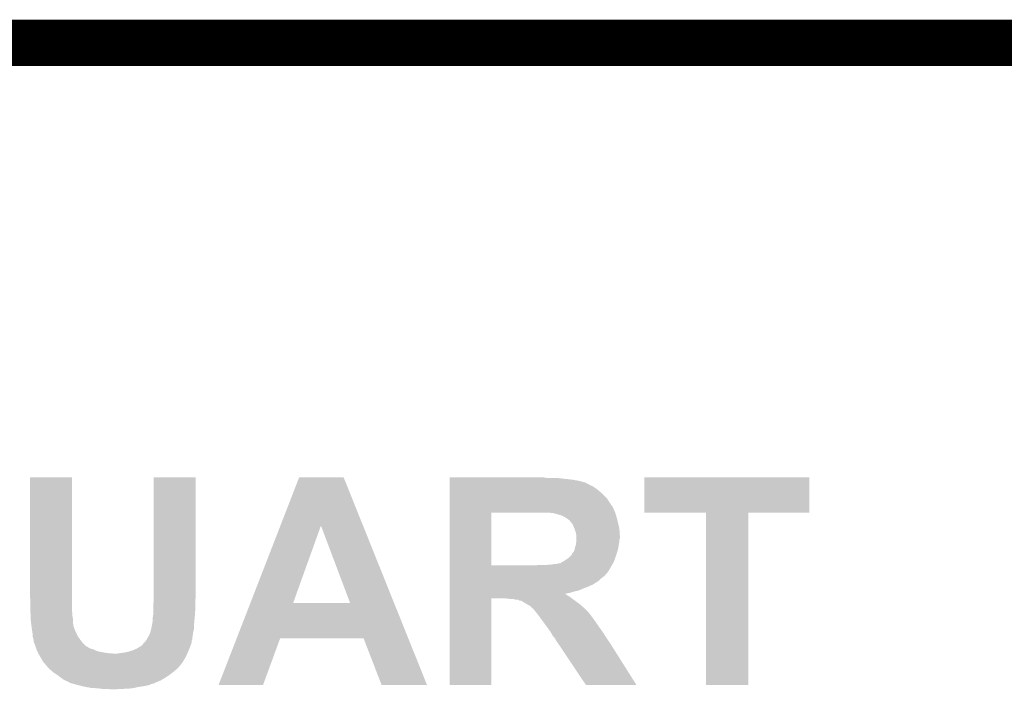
# Model space of a CAD drawing. Extents: x -4 to 126, y -8 to 66.
# Tile 234 of 256: x 101.21 to 106.6, y 61.96 to 65.63. Entities that reach past the tile are written whole.
import ezdxf

# ---------------------------------------------------------------- set-up
doc = ezdxf.new("R2010")
doc.units = 0
doc.layers.add('CLICKER_2_FOR_TMPM4L4A_V104_GKO', color=14, linetype='CONTINUOUS')
doc.layers.add('CLICKER_2_FOR_TMPM4L4A_V104_GTO', color=11, linetype='CONTINUOUS')

msp = doc.modelspace()

# ---------------------------------------------------------------- linework, layer by layer
at = {"layer": 'CLICKER_2_FOR_TMPM4L4A_V104_GKO', "const_width": 0.254}
msp.add_lwpolyline([(-0.5715, 65.50152), (122.22226, 65.50152)], dxfattribs=at)
at = {"layer": 'CLICKER_2_FOR_TMPM4L4A_V104_GTO'}
for points in [[(101.26218, 62.478918), (101.2622, 63.121518), (101.49332, 62.478918), (101.49332, 63.121518)], [(101.2622, 63.121518), (101.262202, 63.12154), (101.49332, 63.121518), (101.262202, 63.12154)], [(101.940362, 62.51956), (101.94038, 63.121518), (102.1715, 62.51956), (102.1715, 63.121518)], [(101.94038, 63.121518), (101.940382, 63.12154), (102.1715, 63.121518), (101.940382, 63.12154)], [(102.63531, 62.857322), (102.73793, 63.121526), (103.087912, 62.857322), (102.981764, 63.121526)], [(102.73793, 63.121526), (102.737936, 63.12154), (102.981764, 63.121526), (102.737936, 63.12154)], [(103.56344, 63.119), (103.563442, 63.12154), (104.091742, 63.119), (104.076502, 63.12154)], [(103.56344, 63.11392), (103.56344, 63.119), (104.1908, 63.11392), (104.14762, 63.119)], [(103.56344, 63.10884), (103.56344, 63.11392), (104.23652, 63.10884), (104.1908, 63.11392)], [(103.56344, 63.10122), (103.56344, 63.10884), (104.27716, 63.10122), (104.23652, 63.10884)], [(103.56344, 63.091056), (103.56344, 63.10122), (104.312722, 63.091056), (104.27716, 63.10122)], [(103.56344, 63.088518), (103.56344, 63.091056), (104.315264, 63.088518), (104.312722, 63.091056)], [(103.56344, 63.07582), (103.56344, 63.088518), (104.340658, 63.07582), (104.315264, 63.088518)], [(104.63022, 62.928522), (104.63024, 63.121518), (105.534438, 62.928522), (105.53446, 63.121518)], [(104.63024, 63.121518), (104.630242, 63.12154), (105.53446, 63.121518), (104.630242, 63.12154)], [(103.563438, 63.007238), (103.56344, 63.030102), (104.42448, 63.007238), (104.40162, 63.030102)], [(103.56344, 63.06566), (103.56344, 63.07582), (104.358438, 63.06566), (104.340658, 63.07582)], [(103.56344, 63.04788), (103.56344, 63.06566), (104.3813, 63.04788), (104.358438, 63.06566)], [(103.56344, 63.030102), (103.56344, 63.04788), (104.40162, 63.030102), (104.3813, 63.04788)], [(103.563438, 62.979298), (103.563438, 63.007238), (104.442262, 62.979298), (104.42448, 63.007238)], [(103.563438, 62.976756), (103.563438, 62.979298), (104.444802, 62.976756), (104.442262, 62.979298)], [(103.563438, 62.97168), (103.563438, 62.976756), (104.447342, 62.97168), (104.444802, 62.976756)], [(103.563432, 62.638962), (103.563438, 62.92848), (103.79202, 62.638962), (103.792022, 62.92848)], [(103.563438, 62.966596), (103.563438, 62.97168), (104.452422, 62.966596), (104.447342, 62.97168)], [(103.563438, 62.95136), (103.563438, 62.966596), (104.46004, 62.95136), (104.452422, 62.966596)], [(103.563438, 62.9285), (103.563438, 62.95136), (104.470202, 62.9285), (104.46004, 62.95136)], [(103.563438, 62.92848), (103.563438, 62.9285), (103.792022, 62.92848), (104.05618, 62.9285)], [(104.122222, 62.92596), (104.106982, 62.9285), (104.470964, 62.92596), (104.470202, 62.9285)], [(104.132384, 62.925958), (104.122222, 62.92596), (104.470966, 62.925958), (104.470964, 62.92596)], [(104.137464, 62.92342), (104.132384, 62.925958), (104.471726, 62.92342), (104.470966, 62.925958)], [(104.17556, 62.91326), (104.140004, 62.92342), (104.474774, 62.91326), (104.471726, 62.92342)], [(104.968018, 62.9285), (104.63022, 62.928522), (105.534438, 62.9285), (105.534438, 62.928522)], [(104.96802, 62.928478), (104.968018, 62.9285), (105.19918, 62.928478), (105.534438, 62.9285)], [(104.96804, 61.983642), (104.96802, 62.928478), (105.199158, 61.983642), (105.19918, 62.928478)], [(104.190798, 62.90564), (104.17556, 62.91326), (104.47706, 62.90564), (104.474774, 62.91326)], [(104.195032, 62.9031), (104.190798, 62.90564), (104.47782, 62.9031), (104.47706, 62.90564)], [(104.2035, 62.89802), (104.195032, 62.9031), (104.47909, 62.89802), (104.47782, 62.9031)], [(104.21366, 62.8904), (104.2035, 62.89802), (104.480996, 62.8904), (104.47909, 62.89802)], [(104.221282, 62.885314), (104.21366, 62.8904), (104.482268, 62.885314), (104.480996, 62.8904)], [(104.223822, 62.88024), (104.221282, 62.885314), (104.483536, 62.88024), (104.482268, 62.885314)], [(104.226362, 62.877698), (104.223822, 62.88024), (104.484172, 62.877698), (104.483536, 62.88024)], [(104.230424, 62.87262), (104.226362, 62.877698), (104.48544, 62.87262), (104.484172, 62.877698)], [(104.23652, 62.864998), (104.230424, 62.87262), (104.4872, 62.864998), (104.48544, 62.87262)], [(102.47059, 62.433228), (102.63531, 62.857322), (102.70491, 62.433228), (102.857284, 62.857322)], [(103.01729, 62.4332), (102.857284, 62.857322), (103.258306, 62.4332), (103.087912, 62.857322)], [(104.24414, 62.84722), (104.23652, 62.864998), (104.491302, 62.84722), (104.4872, 62.864998)], [(104.24719, 62.8396), (104.24414, 62.84722), (104.49306, 62.8396), (104.491302, 62.84722)], [(104.24922, 62.834522), (104.24719, 62.8396), (104.4934, 62.834522), (104.49306, 62.8396)], [(104.2543, 62.819278), (104.24922, 62.834522), (104.494416, 62.819278), (104.4934, 62.834522)], [(104.25684, 62.806578), (104.2543, 62.819278), (104.495262, 62.806578), (104.494416, 62.819278)], [(104.254298, 62.750698), (104.255386, 62.75832), (104.489248, 62.750698), (104.49052, 62.75832)], [(104.255386, 62.75832), (104.256838, 62.768478), (104.49052, 62.75832), (104.49306, 62.768478)], [(104.256838, 62.768478), (104.25684, 62.76848), (104.49306, 62.768478), (104.49306, 62.76848)], [(104.25684, 62.801502), (104.25684, 62.806578), (104.4956, 62.801502), (104.495262, 62.806578)], [(104.25684, 62.788798), (104.25684, 62.801502), (104.495598, 62.788798), (104.4956, 62.801502)], [(104.25684, 62.781176), (104.25684, 62.788798), (104.49306, 62.781176), (104.495598, 62.788798)], [(104.25684, 62.76848), (104.25684, 62.781176), (104.49306, 62.76848), (104.49306, 62.781176)], [(104.23398, 62.702436), (104.236518, 62.707516), (104.477622, 62.702436), (104.479186, 62.707516)], [(104.236518, 62.707516), (104.241598, 62.7126), (104.479186, 62.707516), (104.48075, 62.7126)], [(104.241598, 62.7126), (104.246678, 62.722758), (104.48075, 62.7126), (104.483876, 62.722758)], [(104.246678, 62.722758), (104.247694, 62.727838), (104.483876, 62.722758), (104.48544, 62.727838)], [(104.247694, 62.727838), (104.24922, 62.735458), (104.48544, 62.727838), (104.486708, 62.735458)], [(104.24922, 62.735458), (104.254298, 62.750698), (104.486708, 62.735458), (104.489248, 62.750698)], [(104.147616, 62.64656), (104.160316, 62.651638), (104.455322, 62.64656), (104.458224, 62.651638)], [(104.160316, 62.651638), (104.170474, 62.65164), (104.458224, 62.651638), (104.458226, 62.65164)], [(104.170474, 62.65164), (104.175558, 62.656716), (104.458226, 62.65164), (104.461126, 62.656716)], [(104.175558, 62.656716), (104.183174, 62.659258), (104.461126, 62.656716), (104.46258, 62.659258)], [(104.183174, 62.659258), (104.18318, 62.65926), (104.46258, 62.659258), (104.46258, 62.65926)], [(104.18318, 62.65926), (104.21366, 62.67958), (104.46258, 62.65926), (104.469836, 62.67958)], [(104.21366, 62.67958), (104.2289, 62.69482), (104.469836, 62.67958), (104.47528, 62.69482)], [(104.2289, 62.69482), (104.233974, 62.699894), (104.47528, 62.69482), (104.47684, 62.699894)], [(104.233974, 62.699894), (104.23398, 62.702436), (104.47684, 62.699894), (104.477622, 62.702436)], [(103.56343, 62.590682), (103.563432, 62.605922), (104.419402, 62.590682), (104.4321, 62.605922)], [(103.563432, 62.63894), (103.563432, 62.638962), (104.018082, 62.63894), (103.79202, 62.638962)], [(103.563432, 62.605922), (103.563432, 62.63894), (104.4321, 62.605922), (104.450968, 62.63894)], [(104.018082, 62.63894), (104.0511, 62.64148), (104.450968, 62.63894), (104.45242, 62.64148)], [(104.084122, 62.64148), (104.119682, 62.64402), (104.45242, 62.64148), (104.45387, 62.64402)], [(104.119682, 62.64402), (104.134918, 62.64656), (104.45387, 62.64402), (104.455322, 62.64656)], [(103.56343, 62.585596), (103.56343, 62.590682), (104.414318, 62.585596), (104.419402, 62.590682)], [(103.56343, 62.58052), (103.56343, 62.585596), (104.411772, 62.58052), (104.414318, 62.585596)], [(103.56343, 62.577976), (103.56343, 62.58052), (104.404158, 62.577976), (104.411772, 62.58052)], [(103.56343, 62.57036), (103.56343, 62.577976), (104.396538, 62.57036), (104.404158, 62.577976)], [(103.56343, 62.562738), (103.56343, 62.57036), (104.38638, 62.562738), (104.396538, 62.57036)], [(103.56343, 62.552578), (103.56343, 62.562738), (104.376218, 62.552578), (104.38638, 62.562738)], [(103.56343, 62.544962), (103.56343, 62.552578), (104.36352, 62.544962), (104.376218, 62.552578)], [(103.56343, 62.5348), (103.56343, 62.544962), (104.34828, 62.5348), (104.36352, 62.544962)], [(101.94036, 62.4713), (101.940362, 62.51956), (102.1715, 62.4713), (102.1715, 62.51956)], [(103.563428, 62.4967), (103.56343, 62.50178), (104.246682, 62.4967), (104.269538, 62.50178)], [(103.563428, 62.48908), (103.563428, 62.4967), (104.22128, 62.48908), (104.246682, 62.4967)], [(103.563428, 62.484), (103.563428, 62.48908), (104.193584, 62.484), (104.22128, 62.48908)], [(103.56343, 62.51956), (103.56343, 62.5348), (104.31272, 62.51956), (104.34828, 62.5348)], [(103.56343, 62.51194), (103.56343, 62.51956), (104.2924, 62.51194), (104.31272, 62.51956)], [(103.56343, 62.50178), (103.56343, 62.51194), (104.269538, 62.50178), (104.2924, 62.51194)], [(101.26472, 62.4459), (101.26218, 62.478918), (101.49332, 62.4459), (101.49332, 62.478918)], [(101.26472, 62.39002), (101.26472, 62.4459), (101.49332, 62.39002), (101.49332, 62.4459)], [(101.93782, 62.4205), (101.94036, 62.440822), (102.16896, 62.4205), (102.16896, 62.440822)], [(101.94036, 62.450978), (101.94036, 62.4713), (102.16896, 62.450978), (102.1715, 62.4713)], [(101.94036, 62.440822), (101.94036, 62.450978), (102.16896, 62.440822), (102.16896, 62.450978)], [(103.56342, 61.983642), (103.563428, 62.458578), (103.791998, 61.983642), (103.79202, 62.458578)], [(103.563428, 62.483996), (103.563428, 62.484), (104.195886, 62.483996), (104.193584, 62.484)], [(103.563428, 62.476378), (103.563428, 62.483996), (104.206042, 62.476378), (104.195886, 62.483996)], [(103.563428, 62.468762), (103.563428, 62.476378), (104.21874, 62.468762), (104.206042, 62.476378)], [(103.563428, 62.4586), (103.563428, 62.468762), (104.232966, 62.4586), (104.21874, 62.468762)], [(103.563428, 62.458578), (103.563428, 62.4586), (103.79202, 62.458578), (103.868218, 62.4586)], [(103.89108, 62.45606), (103.868218, 62.4586), (104.23652, 62.45606), (104.232966, 62.4586)], [(103.926638, 62.450982), (103.911396, 62.45606), (104.243292, 62.450982), (104.23652, 62.45606)], [(103.939336, 62.45098), (103.926638, 62.450982), (104.243294, 62.45098), (104.243292, 62.450982)], [(103.946954, 62.445904), (103.939336, 62.45098), (104.250062, 62.445904), (104.243294, 62.45098)], [(103.954576, 62.4459), (103.946954, 62.445904), (104.250068, 62.4459), (104.250062, 62.445904)], [(103.963044, 62.44082), (103.954576, 62.4459), (104.25684, 62.44082), (104.250068, 62.4459)], [(103.984218, 62.428118), (103.963044, 62.44082), (104.274622, 62.428118), (104.25684, 62.44082)], [(101.26472, 62.384938), (101.26472, 62.39002), (101.493744, 62.384938), (101.49332, 62.39002)], [(101.26726, 62.35954), (101.26472, 62.384938), (101.49586, 62.35954), (101.493744, 62.384938)], [(101.93782, 62.4078), (101.93782, 62.4205), (102.16896, 62.4078), (102.16896, 62.4205)], [(101.93782, 62.367162), (101.93782, 62.4078), (102.166702, 62.367162), (102.16896, 62.4078)], [(102.395602, 62.24016), (102.47058, 62.4332), (103.335862, 62.24016), (103.258306, 62.4332)], [(102.47058, 62.4332), (102.47059, 62.433228), (103.01729, 62.4332), (102.70491, 62.433228)], [(103.992682, 62.42304), (103.984218, 62.428118), (104.280336, 62.42304), (104.274622, 62.428118)], [(104.002836, 62.417962), (103.992682, 62.42304), (104.286048, 62.417962), (104.280336, 62.42304)], [(104.013002, 62.4078), (104.002836, 62.417962), (104.29748, 62.4078), (104.286048, 62.417962)], [(104.01808, 62.402722), (104.013002, 62.4078), (104.302558, 62.402722), (104.29748, 62.4078)], [(104.023146, 62.400186), (104.01808, 62.402722), (104.305094, 62.400186), (104.302558, 62.402722)], [(104.02316, 62.397646), (104.023146, 62.400186), (104.307634, 62.397646), (104.305094, 62.400186)], [(104.030778, 62.39002), (104.02316, 62.397646), (104.31526, 62.39002), (104.307634, 62.397646)], [(104.0384, 62.37986), (104.030778, 62.39002), (104.32542, 62.37986), (104.31526, 62.39002)], [(101.26726, 62.344298), (101.26726, 62.35954), (101.4984, 62.344298), (101.49586, 62.35954)], [(101.26726, 62.336682), (101.26726, 62.344298), (101.4984, 62.336682), (101.4984, 62.344298)], [(101.268954, 62.321438), (101.26726, 62.336682), (101.4984, 62.321438), (101.4984, 62.336682)], [(101.93274, 62.3189), (101.93528, 62.339222), (102.1621, 62.3189), (102.164134, 62.339222)], [(101.93528, 62.351922), (101.936972, 62.36208), (102.165404, 62.351922), (102.16642, 62.36208)], [(101.93528, 62.339222), (101.93528, 62.351922), (102.164134, 62.339222), (102.165404, 62.351922)], [(101.936972, 62.36208), (101.93782, 62.367162), (102.16642, 62.36208), (102.166702, 62.367162)], [(104.038402, 62.379858), (104.0384, 62.37986), (104.325422, 62.379858), (104.32542, 62.37986)], [(104.048278, 62.36716), (104.038402, 62.379858), (104.33558, 62.36716), (104.325422, 62.379858)], [(104.05618, 62.357), (104.048278, 62.36716), (104.3432, 62.357), (104.33558, 62.36716)], [(104.06357, 62.34684), (104.05618, 62.357), (104.35082, 62.34684), (104.3432, 62.357)], [(104.082044, 62.32144), (104.06357, 62.34684), (104.3686, 62.32144), (104.35082, 62.34684)], [(101.2698, 62.31382), (101.268954, 62.321438), (101.500306, 62.31382), (101.4984, 62.321438)], [(101.270164, 62.311278), (101.2698, 62.31382), (101.50094, 62.311278), (101.500306, 62.31382)], [(101.270526, 62.308738), (101.270164, 62.311278), (101.500942, 62.308738), (101.50094, 62.311278)], [(101.273792, 62.28588), (101.270526, 62.308738), (101.50856, 62.28588), (101.500942, 62.308738)], [(101.27488, 62.27826), (101.273792, 62.28588), (101.51237, 62.27826), (101.50856, 62.28588)], [(101.276152, 62.27064), (101.27488, 62.27826), (101.51618, 62.27064), (101.51237, 62.27826)], [(101.920402, 62.2681), (101.92258, 62.273182), (102.15626, 62.2681), (102.157388, 62.273182)], [(101.92258, 62.273182), (101.927024, 62.290958), (102.157388, 62.273182), (102.16134, 62.290958)], [(101.927024, 62.290958), (101.92766, 62.293502), (102.16134, 62.290958), (102.16134, 62.293502)], [(101.92766, 62.296042), (101.9302, 62.3062), (102.16134, 62.296042), (102.16134, 62.3062)], [(101.92766, 62.293502), (101.92766, 62.296042), (102.16134, 62.293502), (102.16134, 62.296042)], [(101.9302, 62.3062), (101.931216, 62.311282), (102.16134, 62.3062), (102.16134, 62.311282)], [(101.931216, 62.311282), (101.93274, 62.3189), (102.16134, 62.311282), (102.1621, 62.3189)], [(104.093126, 62.3062), (104.082044, 62.32144), (104.37876, 62.3062), (104.3686, 62.32144)], [(104.117142, 62.273178), (104.093126, 62.3062), (104.402348, 62.273178), (104.37876, 62.3062)], [(104.118666, 62.27064), (104.117142, 62.273178), (104.40416, 62.27064), (104.402348, 62.273178)], [(101.27742, 62.263022), (101.276152, 62.27064), (101.519446, 62.263022), (101.51618, 62.27064)], [(101.27742, 62.252858), (101.27742, 62.263022), (101.523802, 62.252858), (101.519446, 62.263022)], [(101.27742, 62.250322), (101.27742, 62.252858), (101.525614, 62.250322), (101.523802, 62.252858)], [(101.279962, 62.24016), (101.27742, 62.250322), (101.532872, 62.24016), (101.525614, 62.250322)], [(101.281654, 62.23508), (101.279962, 62.24016), (101.5365, 62.23508), (101.532872, 62.24016)], [(101.282498, 62.232542), (101.281654, 62.23508), (101.538404, 62.232542), (101.5365, 62.23508)], [(101.2825, 62.222384), (101.282498, 62.232542), (101.546024, 62.222384), (101.538404, 62.232542)], [(101.28555, 62.21476), (101.2825, 62.222384), (101.551742, 62.21476), (101.546024, 62.222384)], [(101.889558, 62.217298), (101.89464, 62.22238), (102.148638, 62.217298), (102.148638, 62.22238)], [(101.89464, 62.22238), (101.898022, 62.227454), (102.148638, 62.22238), (102.14864, 62.227454)], [(101.898022, 62.227454), (101.899716, 62.229996), (102.14864, 62.227454), (102.151176, 62.229996)], [(101.899716, 62.229996), (101.904798, 62.237618), (102.151176, 62.229996), (102.15213, 62.237618)], [(101.904798, 62.237618), (101.912056, 62.25032), (102.15213, 62.237618), (102.15372, 62.25032)], [(101.912056, 62.25032), (101.91496, 62.2554), (102.15372, 62.25032), (102.154444, 62.2554)], [(101.91496, 62.2554), (101.920402, 62.2681), (102.154444, 62.2554), (102.15626, 62.2681)], [(102.295972, 61.98365), (102.395594, 62.240144), (102.539794, 61.98365), (102.633776, 62.240144)], [(102.395594, 62.240144), (102.395602, 62.24016), (102.633776, 62.240144), (103.090964, 62.24016)], [(103.190036, 61.983634), (103.090964, 62.24016), (103.438924, 61.983634), (103.335862, 62.24016)], [(104.12476, 62.260478), (104.118666, 62.27064), (104.410512, 62.260478), (104.40416, 62.27064)], [(104.129838, 62.250324), (104.12476, 62.260478), (104.416858, 62.250324), (104.410512, 62.260478)], [(104.129842, 62.25032), (104.129838, 62.250324), (104.41686, 62.25032), (104.416858, 62.250324)], [(104.137458, 62.242702), (104.129842, 62.25032), (104.42194, 62.242702), (104.41686, 62.25032)], [(104.142538, 62.235082), (104.137458, 62.242702), (104.42702, 62.235082), (104.42194, 62.242702)], [(104.14508, 62.230002), (104.142538, 62.235082), (104.430406, 62.230002), (104.42702, 62.235082)], [(104.162102, 62.2046), (104.14508, 62.230002), (104.44734, 62.2046), (104.430406, 62.230002)], [(101.29266, 62.19698), (101.28555, 62.21476), (101.569526, 62.19698), (101.551742, 62.21476)], [(101.292662, 62.196976), (101.29266, 62.19698), (101.572066, 62.196976), (101.569526, 62.19698)], [(101.294354, 62.1919), (101.292662, 62.196976), (101.579678, 62.1919), (101.572066, 62.196976)], [(101.296896, 62.184278), (101.294354, 62.1919), (101.59238, 62.184278), (101.579678, 62.1919)], [(101.298588, 62.1792), (101.296896, 62.184278), (101.610162, 62.1792), (101.59238, 62.184278)], [(101.30028, 62.174122), (101.298588, 62.1792), (101.621588, 62.174122), (101.610162, 62.1792)], [(101.302822, 62.16904), (101.30028, 62.174122), (101.633022, 62.16904), (101.621588, 62.174122)], [(101.305362, 62.16396), (101.302822, 62.16904), (101.65842, 62.16396), (101.633022, 62.16904)], [(101.7778, 62.16142), (101.800658, 62.1665), (102.126908, 62.16142), (102.129166, 62.1665)], [(101.800658, 62.1665), (101.826062, 62.17412), (102.129166, 62.1665), (102.132552, 62.17412)], [(101.826062, 62.17412), (101.843202, 62.18174), (102.132552, 62.17412), (102.13594, 62.18174)], [(101.843202, 62.18174), (101.84892, 62.184282), (102.13594, 62.18174), (102.136892, 62.184282)], [(101.84892, 62.184282), (101.869244, 62.19698), (102.136892, 62.184282), (102.141654, 62.19698)], [(101.869244, 62.19698), (101.871786, 62.196986), (102.141654, 62.19698), (102.141656, 62.196986)], [(101.871786, 62.196986), (101.876858, 62.20206), (102.141656, 62.196986), (102.14356, 62.20206)], [(101.876858, 62.20206), (101.87686, 62.202062), (102.14356, 62.20206), (102.14356, 62.202062)], [(101.87686, 62.202062), (101.884482, 62.21222), (102.14356, 62.202062), (102.146944, 62.21222)], [(101.884482, 62.21222), (101.889558, 62.217298), (102.146944, 62.21222), (102.148638, 62.217298)], [(104.310176, 61.983628), (104.162102, 62.2046), (104.586996, 61.983628), (104.44734, 62.2046)], [(101.307902, 62.15888), (101.305362, 62.16396), (101.688898, 62.15888), (101.65842, 62.16396)], [(101.309172, 62.15634), (101.307902, 62.15888), (101.721918, 62.15634), (101.688898, 62.15888)], [(101.31044, 62.1538), (101.309172, 62.15634), (102.123522, 62.1538), (102.12465, 62.15634)], [(101.3206, 62.13602), (101.31044, 62.1538), (102.11562, 62.13602), (102.123522, 62.1538)], [(101.33076, 62.11824), (101.3206, 62.13602), (102.104952, 62.11824), (102.11562, 62.13602)], [(101.335332, 62.11062), (101.33076, 62.11824), (102.10038, 62.11062), (102.104952, 62.11824)], [(101.739702, 62.15634), (101.754938, 62.15888), (102.12465, 62.15634), (102.12578, 62.15888)], [(101.754938, 62.15888), (101.7778, 62.16142), (102.12578, 62.15888), (102.126908, 62.16142)], [(101.338376, 62.105544), (101.335332, 62.11062), (102.09643, 62.105544), (102.10038, 62.11062)], [(101.345996, 62.10046), (101.338376, 62.105544), (102.092476, 62.10046), (102.09643, 62.105544)], [(101.348538, 62.095384), (101.345996, 62.10046), (102.088528, 62.095384), (102.092476, 62.10046)], [(101.355208, 62.08776), (101.348538, 62.095384), (102.082598, 62.08776), (102.088528, 62.095384)], [(101.366318, 62.07506), (101.355208, 62.08776), (102.069898, 62.07506), (102.082598, 62.08776)], [(101.374892, 62.06744), (101.366318, 62.07506), (102.06228, 62.06744), (102.069898, 62.07506)], [(101.389178, 62.054742), (101.374892, 62.06744), (102.047042, 62.054742), (102.06228, 62.06744)], [(101.389182, 62.05474), (101.389178, 62.054742), (102.04704, 62.05474), (102.047042, 62.054742)], [(101.41204, 62.0395), (101.389182, 62.05474), (102.02672, 62.0395), (102.04704, 62.05474)], [(101.43236, 62.02426), (101.41204, 62.0395), (102.003862, 62.02426), (102.02672, 62.0395)], [(101.450138, 62.011562), (101.43236, 62.02426), (101.982696, 62.011562), (102.003862, 62.02426)], [(101.45607, 62.00902), (101.450138, 62.011562), (101.97846, 62.00902), (101.982696, 62.011562)], [(101.46792, 62.00394), (101.45607, 62.00902), (101.966266, 62.00394), (101.97846, 62.00902)], [(101.478066, 61.998866), (101.46792, 62.00394), (101.954086, 61.998866), (101.966266, 62.00394)], [(101.47808, 61.996342), (101.478066, 61.998866), (101.948028, 61.996342), (101.954086, 61.998866)], [(101.480618, 61.99632), (101.47808, 61.996342), (101.947976, 61.99632), (101.948028, 61.996342)], [(101.480696, 61.996298), (101.480618, 61.99632), (101.94544, 61.996298), (101.947976, 61.99632)], [(101.48953, 61.993774), (101.480696, 61.996298), (101.945426, 61.993774), (101.94544, 61.996298)], [(101.4984, 61.99124), (101.48953, 61.993774), (101.940356, 61.99124), (101.945426, 61.993774)], [(101.498408, 61.991238), (101.4984, 61.99124), (101.932738, 61.991238), (101.940356, 61.99124)], [(101.50729, 61.9887), (101.498408, 61.991238), (101.92512, 61.9887), (101.932738, 61.991238)], [(101.51618, 61.98616), (101.50729, 61.9887), (101.920038, 61.98616), (101.92512, 61.9887)], [(101.52634, 61.98362), (101.51618, 61.98616), (101.914958, 61.98362), (101.920038, 61.98616)], [(101.54666, 61.97854), (101.52634, 61.98362), (101.88956, 61.97854), (101.914958, 61.98362)], [(101.55682, 61.976), (101.54666, 61.97854), (101.87305, 61.976), (101.88956, 61.97854)], [(101.570366, 61.97346), (101.55682, 61.976), (101.85654, 61.97346), (101.87305, 61.976)], [(101.597458, 61.96838), (101.570366, 61.97346), (101.832832, 61.96838), (101.85654, 61.97346)], [(101.6381, 61.96584), (101.597458, 61.96838), (101.82098, 61.96584), (101.832832, 61.96838)], [(101.65588, 61.9633), (101.6381, 61.96584), (101.7778, 61.9633), (101.82098, 61.96584)], [(101.704138, 61.96076), (101.688898, 61.9633), (101.729542, 61.96076), (101.7778, 61.9633)], [(102.539784, 61.98362), (102.295972, 61.98365), (102.539784, 61.98362), (102.539794, 61.98365)], [(103.438928, 61.98362), (103.438924, 61.983634), (103.438928, 61.98362), (103.190036, 61.983634)], [(103.791998, 61.98362), (103.56342, 61.983642), (103.791998, 61.98362), (103.791998, 61.983642)], [(104.587, 61.98362), (104.310176, 61.983628), (104.587, 61.98362), (104.586996, 61.983628)], [(105.199158, 61.98362), (104.96804, 61.983642), (105.199158, 61.98362), (105.199158, 61.983642)]]:
    msp.add_solid(points, dxfattribs=at)

doc.saveas('drawing.dxf')
